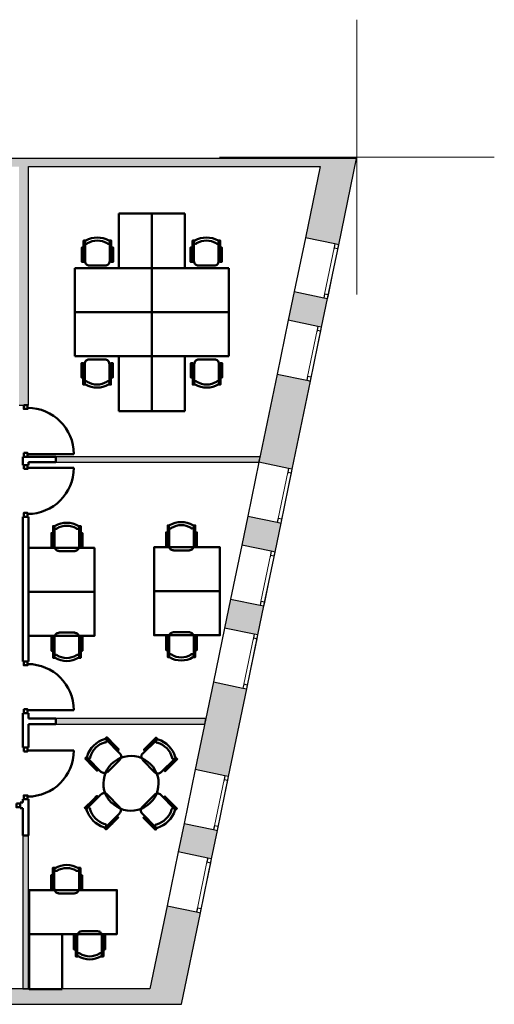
# Model space of a CAD drawing. Header units: metres. Extents: x -1 to 474, y -6 to 65.
# Tile 14 of 15: x 421 to 430, y 13 to 31. Entities that reach past the tile are written whole.
import ezdxf

# ---------------------------------------------------------------- set-up
doc = ezdxf.new("R2010")
doc.units = ezdxf.units.M
doc.linetypes.add('CONTINUA', pattern=[0])
doc.linetypes.add('PUNKT', pattern=[6.35, 0, -6.35])
for name, color, linetype, lineweight in [('3D P1 MURS EXISTENTS', 7, 'CONTINUA', 25), ('3D P1 MURS NOUS', 7, 'CONTINUA', 25), ('P1 ESCALES 2D', 7, 'CONTINUA', 25), ('P1 MOBLES', 7, 'CONTINUA', 25)]:
    doc.layers.add(name, color=color, linetype=linetype, lineweight=lineweight)

# ---------------------------------------------------------------- blocks, each defined once
blk = doc.blocks.new('OBJETO_COMPLEJO_3')
at = {"layer": 'P1 MOBLES', "color": 202, "linetype": 'CONTINUA', "lineweight": 50, "transparency": 33554687}
for p, q in [((421.974, 14.94), (421.974, 15.295)), ((422.427, 15.295), (422.427, 14.94)), ((421.949, 15.058), (421.974, 15.058)), ((422.453, 15.058), (422.427, 15.058)), ((422.347, 14.859), (422.055, 14.859)), ((422.474, 14.169), (422.762, 14.169)), ((422.393, 13.738), (422.393, 14.089)), ((422.842, 14.089), (422.842, 13.738)), ((422.368, 13.97), (422.393, 13.97)), ((422.872, 13.97), (422.842, 13.97))]:
    blk.add_line(p, q, dxfattribs=at)
for points in [[(421.949, 15.189), (421.919, 15.189), (421.919, 14.927), (421.949, 14.927), (421.949, 15.321), (421.991, 15.321)], [(421.992, 15.324), (421.988, 15.32), (421.984, 15.315), (421.981, 15.31), (421.979, 15.304), (421.978, 15.298), (421.979, 15.292), (421.981, 15.286), (421.984, 15.28), (421.988, 15.275), (421.992, 15.271), (421.998, 15.268), (422.004, 15.266), (422.01, 15.266), (422.016, 15.266), (422.022, 15.268), (422.027, 15.271)], [(422.382, 15.271), (422.388, 15.268), (422.394, 15.266), (422.4, 15.266), (422.406, 15.266), (422.412, 15.268), (422.417, 15.271), (422.422, 15.275), (422.426, 15.28), (422.429, 15.286), (422.431, 15.292), (422.431, 15.298), (422.431, 15.304), (422.429, 15.31), (422.426, 15.315), (422.422, 15.32), (422.417, 15.324)], [(422.453, 15.189), (422.482, 15.189), (422.482, 14.927), (422.453, 14.927), (422.453, 15.321), (422.414, 15.321)], [(421.978, 14.942), (421.98, 14.926), (421.985, 14.911), (421.992, 14.898), (422.001, 14.886), (422.013, 14.877), (422.026, 14.87), (422.041, 14.865), (422.057, 14.864)], [(422.349, 14.864), (422.365, 14.865), (422.379, 14.87), (422.393, 14.877), (422.404, 14.886), (422.414, 14.898), (422.421, 14.911), (422.426, 14.926), (422.427, 14.942)], [(422.477, 14.17), (422.461, 14.168), (422.447, 14.164), (422.433, 14.156), (422.422, 14.147), (422.412, 14.135), (422.405, 14.122), (422.4, 14.107), (422.399, 14.091)], [(422.843, 14.091), (422.842, 14.107), (422.837, 14.122), (422.83, 14.135), (422.82, 14.147), (422.809, 14.156), (422.795, 14.164), (422.781, 14.168), (422.765, 14.17)], [(422.368, 13.839), (422.334, 13.839), (422.334, 14.102), (422.368, 14.102), (422.368, 13.712), (422.406, 13.712)], [(422.872, 13.839), (422.901, 13.839), (422.901, 14.102), (422.872, 14.102), (422.872, 13.712), (422.829, 13.712)], [(422.443, 13.767), (422.438, 13.77), (422.432, 13.771), (422.426, 13.772), (422.42, 13.771), (422.414, 13.769), (422.409, 13.766), (422.404, 13.762), (422.4, 13.757), (422.397, 13.752), (422.395, 13.746), (422.395, 13.74), (422.395, 13.734), (422.397, 13.728), (422.4, 13.722), (422.404, 13.718), (422.409, 13.714)], [(422.833, 13.714), (422.838, 13.718), (422.842, 13.722), (422.845, 13.728), (422.847, 13.734), (422.847, 13.74), (422.847, 13.746), (422.845, 13.752), (422.842, 13.757), (422.838, 13.762), (422.833, 13.766), (422.828, 13.769), (422.822, 13.771), (422.816, 13.772), (422.81, 13.771), (422.804, 13.77), (422.799, 13.767)]]:
    blk.add_lwpolyline(points, dxfattribs=at)
for points in [[(421.517, 14.118), (423.117, 14.118), (423.117, 14.919), (421.517, 14.919), (421.517, 14.118)], [(422.118, 13.119), (421.517, 13.119), (421.517, 14.118), (422.118, 14.118), (422.118, 13.119)]]:
    blk.add_lwpolyline(points, close=True, dxfattribs=at)
for centre, radius, start, end in [((422.205, 14.959), 0.417, 59.5741, 120.4448), ((422.205, 14.98), 0.34, 58.2582, 121.7646), ((422.621, 14.074), 0.417, 239.5736, 300.4455), ((422.621, 14.053), 0.34, 238.2581, 301.7651)]:
    blk.add_arc(centre, radius, start, end, dxfattribs=at)
blk = doc.blocks.new('OBJETO_COMPLEJO_4')
at = {"layer": 'P1 MOBLES', "color": 202, "linetype": 'CONTINUA', "lineweight": 50, "transparency": 33554687}
for p, q in [((424.066, 21.175), (424.066, 21.526)), ((424.515, 21.526), (424.515, 21.175)), ((424.041, 21.294), (424.066, 21.294)), ((424.544, 21.294), (424.515, 21.294)), ((424.439, 21.095), (424.147, 21.095))]:
    blk.add_line(p, q, dxfattribs=at)
for points in [[(424.041, 21.425), (424.011, 21.425), (424.011, 21.162), (424.041, 21.162), (424.041, 21.552), (424.079, 21.552)], [(424.075, 21.556), (424.07, 21.552), (424.066, 21.547), (424.064, 21.542), (424.062, 21.536), (424.061, 21.53), (424.062, 21.524), (424.063, 21.518), (424.066, 21.512), (424.07, 21.508), (424.075, 21.504), (424.081, 21.501), (424.086, 21.499), (424.092, 21.498), (424.098, 21.499), (424.104, 21.5), (424.11, 21.503)], [(424.465, 21.503), (424.471, 21.5), (424.477, 21.499), (424.483, 21.498), (424.489, 21.499), (424.495, 21.501), (424.5, 21.504), (424.505, 21.508), (424.509, 21.512), (424.512, 21.518), (424.514, 21.524), (424.514, 21.53), (424.514, 21.536), (424.512, 21.542), (424.509, 21.547), (424.505, 21.552), (424.5, 21.556)], [(424.544, 21.425), (424.574, 21.425), (424.574, 21.162), (424.544, 21.162), (424.544, 21.552), (424.502, 21.552)], [(424.065, 21.179), (424.067, 21.163), (424.072, 21.148), (424.079, 21.135), (424.088, 21.123), (424.1, 21.114), (424.113, 21.106), (424.128, 21.102), (424.144, 21.1)], [(424.436, 21.1), (424.452, 21.102), (424.466, 21.106), (424.48, 21.114), (424.491, 21.123), (424.501, 21.135), (424.508, 21.148), (424.513, 21.163), (424.514, 21.179)]]:
    blk.add_lwpolyline(points, dxfattribs=at)
blk.add_lwpolyline([(424.993, 20.354), (423.792, 20.354), (423.792, 21.154), (424.993, 21.154), (424.993, 20.354)], close=True, dxfattribs=at)
for centre, radius, start, end in [((424.288, 21.196), 0.417, 59.5738, 120.4458), ((424.288, 21.217), 0.34, 58.2581, 121.7649)]:
    blk.add_arc(centre, radius, start, end, dxfattribs=at)
blk = doc.blocks.new('OBJETO_COMPLEJO_5')
at = {"layer": 'P1 MOBLES', "color": 202, "linetype": 'CONTINUA', "lineweight": 50, "transparency": 33554687}
for p, q in [((424.066, 19.533), (424.066, 19.181)), ((424.439, 19.613), (424.147, 19.613)), ((424.515, 19.181), (424.515, 19.533)), ((424.041, 19.414), (424.066, 19.414)), ((424.544, 19.414), (424.515, 19.414))]:
    blk.add_line(p, q, dxfattribs=at)
blk.add_lwpolyline([(424.993, 20.354), (423.792, 20.354), (423.792, 19.554), (424.993, 19.554), (424.993, 20.354)], close=True, dxfattribs=at)
for points in [[(424.041, 19.283), (424.011, 19.283), (424.011, 19.545), (424.041, 19.545), (424.041, 19.156), (424.079, 19.156)], [(424.065, 19.529), (424.067, 19.545), (424.072, 19.56), (424.079, 19.573), (424.088, 19.585), (424.1, 19.594), (424.113, 19.601), (424.128, 19.606), (424.144, 19.608)], [(424.436, 19.608), (424.452, 19.606), (424.466, 19.601), (424.48, 19.594), (424.491, 19.585), (424.501, 19.573), (424.508, 19.56), (424.513, 19.545), (424.514, 19.529)], [(424.544, 19.283), (424.574, 19.283), (424.574, 19.545), (424.544, 19.545), (424.544, 19.156), (424.502, 19.156)], [(424.075, 19.152), (424.07, 19.156), (424.066, 19.16), (424.064, 19.166), (424.062, 19.172), (424.061, 19.178), (424.062, 19.184), (424.063, 19.19), (424.066, 19.195), (424.07, 19.2), (424.075, 19.204), (424.081, 19.207), (424.086, 19.209), (424.092, 19.21), (424.098, 19.209), (424.104, 19.208), (424.11, 19.205)], [(424.465, 19.205), (424.471, 19.208), (424.477, 19.209), (424.483, 19.21), (424.489, 19.209), (424.495, 19.207), (424.5, 19.204), (424.505, 19.2), (424.509, 19.195), (424.512, 19.19), (424.514, 19.184), (424.514, 19.178), (424.514, 19.172), (424.512, 19.166), (424.509, 19.16), (424.505, 19.156), (424.5, 19.152)]]:
    blk.add_lwpolyline(points, dxfattribs=at)
for centre, radius, start, end in [((424.288, 19.491), 0.34, 238.2351, 301.7419), ((424.288, 19.512), 0.417, 239.5542, 300.4262)]:
    blk.add_arc(centre, radius, start, end, dxfattribs=at)
blk = doc.blocks.new('OBJETO_COMPLEJO_6')
at = {"layer": 'P1 MOBLES', "color": 202, "linetype": 'CONTINUA', "lineweight": 50, "transparency": 33554687}
for p, q in [((421.981, 21.164), (421.981, 21.515)), ((422.43, 21.515), (422.43, 21.164)), ((421.956, 21.283), (421.981, 21.283)), ((422.459, 21.283), (422.43, 21.283)), ((422.354, 21.084), (422.062, 21.084))]:
    blk.add_line(p, q, dxfattribs=at)
for points in [[(421.956, 21.414), (421.926, 21.414), (421.926, 21.151), (421.956, 21.151), (421.956, 21.541), (421.994, 21.541)], [(421.99, 21.545), (421.985, 21.541), (421.981, 21.536), (421.979, 21.531), (421.977, 21.525), (421.976, 21.519), (421.977, 21.513), (421.978, 21.507), (421.981, 21.501), (421.985, 21.496), (421.99, 21.493), (421.996, 21.49), (422.001, 21.488), (422.007, 21.487), (422.013, 21.488), (422.019, 21.489), (422.025, 21.492)], [(422.38, 21.492), (422.386, 21.489), (422.392, 21.488), (422.398, 21.487), (422.404, 21.488), (422.41, 21.49), (422.415, 21.493), (422.42, 21.496), (422.424, 21.501), (422.427, 21.507), (422.429, 21.513), (422.429, 21.519), (422.429, 21.525), (422.427, 21.531), (422.424, 21.536), (422.42, 21.541), (422.415, 21.545)], [(422.459, 21.414), (422.489, 21.414), (422.489, 21.151), (422.459, 21.151), (422.459, 21.541), (422.417, 21.541)], [(421.98, 21.167), (421.982, 21.152), (421.987, 21.137), (421.994, 21.124), (422.003, 21.112), (422.015, 21.103), (422.028, 21.095), (422.043, 21.091), (422.059, 21.089)], [(422.351, 21.089), (422.367, 21.091), (422.381, 21.095), (422.395, 21.103), (422.406, 21.112), (422.416, 21.124), (422.423, 21.137), (422.428, 21.152), (422.429, 21.167)]]:
    blk.add_lwpolyline(points, dxfattribs=at)
blk.add_lwpolyline([(422.708, 20.343), (421.507, 20.343), (421.507, 21.143), (422.708, 21.143), (422.708, 20.343)], close=True, dxfattribs=at)
for centre, radius, start, end in [((422.203, 21.185), 0.417, 59.5738, 120.4458), ((422.203, 21.206), 0.34, 58.2581, 121.7649)]:
    blk.add_arc(centre, radius, start, end, dxfattribs=at)
blk = doc.blocks.new('OBJETO_COMPLEJO_7')
at = {"layer": 'P1 MOBLES', "color": 202, "linetype": 'CONTINUA', "lineweight": 50, "transparency": 33554687}
for p, q in [((422.354, 19.602), (422.062, 19.602)), ((421.956, 19.403), (421.981, 19.403)), ((421.981, 19.522), (421.981, 19.17)), ((422.43, 19.17), (422.43, 19.522)), ((422.459, 19.403), (422.43, 19.403))]:
    blk.add_line(p, q, dxfattribs=at)
blk.add_lwpolyline([(422.708, 20.343), (421.507, 20.343), (421.507, 19.543), (422.708, 19.543), (422.708, 20.343)], close=True, dxfattribs=at)
for points in [[(421.956, 19.272), (421.926, 19.272), (421.926, 19.534), (421.956, 19.534), (421.956, 19.145), (421.994, 19.145)], [(421.98, 19.518), (421.982, 19.534), (421.987, 19.549), (421.994, 19.562), (422.003, 19.574), (422.015, 19.583), (422.028, 19.59), (422.043, 19.595), (422.059, 19.596)], [(422.351, 19.596), (422.367, 19.595), (422.381, 19.59), (422.395, 19.583), (422.406, 19.574), (422.416, 19.562), (422.423, 19.549), (422.428, 19.534), (422.429, 19.518)], [(422.459, 19.272), (422.489, 19.272), (422.489, 19.534), (422.459, 19.534), (422.459, 19.145), (422.417, 19.145)], [(421.99, 19.14), (421.985, 19.145), (421.981, 19.149), (421.979, 19.155), (421.977, 19.161), (421.976, 19.167), (421.977, 19.173), (421.978, 19.179), (421.981, 19.184), (421.985, 19.189), (421.99, 19.193), (421.996, 19.196), (422.001, 19.198), (422.007, 19.199), (422.013, 19.198), (422.019, 19.196), (422.025, 19.194)], [(422.38, 19.194), (422.386, 19.196), (422.392, 19.198), (422.398, 19.199), (422.404, 19.198), (422.41, 19.196), (422.415, 19.193), (422.42, 19.189), (422.424, 19.184), (422.427, 19.179), (422.429, 19.173), (422.429, 19.167), (422.429, 19.161), (422.427, 19.155), (422.424, 19.149), (422.42, 19.145), (422.415, 19.14)]]:
    blk.add_lwpolyline(points, dxfattribs=at)
for centre, radius, start, end in [((422.203, 19.48), 0.34, 238.2351, 301.7419), ((422.203, 19.501), 0.417, 239.5542, 300.4262)]:
    blk.add_arc(centre, radius, start, end, dxfattribs=at)

msp = doc.modelspace()

# ---------------------------------------------------------------- hatches: boundary and pattern name
at = {"layer": '3D P1 MURS EXISTENTS', "linetype": 'CONTINUA', "lineweight": 18, "true_color": 0xa0a0a0, "transparency": 33554687}
for points in [[(426.8464, 28.2282), (401.2904, 28.2282), (401.2607, 28.0782), (426.8153, 28.0782)], [(426.8464, 28.2282), (426.8464, 28.2282), (426.8153, 28.0782), (426.8153, 28.0782), (426.5471, 26.7841), (427.1542, 26.6583), (427.4796, 28.2282), (426.8464, 28.2283)], [(421.507, 23.7407), (421.507, 28.0782), (421.337, 28.0782), (421.337, 23.7407)], [(426.9513, 25.6791), (426.3442, 25.8049), (426.2362, 25.284), (426.8433, 25.1582)], [(425.7009, 22.7009), (426.308, 22.5751), (426.6404, 24.179), (426.0333, 24.3048)], [(426.1051, 21.5959), (425.498, 21.7217), (425.3883, 21.1925), (425.9954, 21.0667)], [(425.0759, 19.685), (425.683, 19.5591), (425.7925, 20.0875), (425.1854, 20.2133)], [(425.4801, 18.5799), (424.873, 18.7058), (424.5422, 17.1097), (425.1493, 16.9839)], [(424.2317, 15.6115), (424.8388, 15.4857), (424.9464, 16.0047), (424.3393, 16.1305)], [(424.2907, 12.8406), (424.6359, 14.5065), (424.0288, 14.6323), (423.6575, 12.8406)], [(398.2417, 12.8406), (423.6575, 12.8406), (423.7155, 13.1206), (398.2972, 13.1206)]]:
    msp.add_hatch(color=253, dxfattribs=at).paths.add_polyline_path(points)
at = {"layer": '3D P1 MURS NOUS', "linetype": 'CONTINUA', "lineweight": 18, "true_color": 0x006e00, "transparency": 33554687}
for points in [[(422.007, 22.7007), (425.7009, 22.7007), (425.7216, 22.8007), (422.007, 22.8007)], [(422.007, 17.9395), (424.7142, 17.9395), (424.7349, 18.0395), (422.007, 18.0395)], [(421.407, 15.9116), (421.407, 13.1206), (421.507, 13.1206), (421.507, 15.9116)]]:
    msp.add_hatch(color=96, dxfattribs=at).paths.add_polyline_path(points)

# ---------------------------------------------------------------- linework, layer by layer
at = {"layer": '3D P1 MURS EXISTENTS', "color": 7, "linetype": 'CONTINUA', "lineweight": 25, "transparency": 33554687}
for p, q in [((426.8464, 28.2282), (401.2904, 28.2282)), ((427.4796, 28.2282), (426.8464, 28.2283)), ((426.8464, 28.2283), (426.8464, 28.2282)), ((427.1542, 26.6583), (427.4796, 28.2282)), ((421.507, 23.7407), (421.507, 28.0782)), ((421.507, 28.0782), (426.8153, 28.0782)), ((426.8153, 28.0782), (426.5471, 26.7841)), ((426.5471, 26.7841), (426.3442, 25.8049)), ((427.0857, 26.6725), (426.5471, 26.7841)), ((426.9513, 25.6791), (427.1542, 26.6583)), ((427.1542, 26.6583), (427.0857, 26.6725)), ((426.3442, 25.8049), (426.2362, 25.284)), ((426.3442, 25.8049), (426.8828, 25.6933)), ((426.8433, 25.1582), (426.9513, 25.6791)), ((426.8828, 25.6933), (426.9513, 25.6791)), ((426.2362, 25.284), (426.0333, 24.3048)), ((426.7748, 25.1724), (426.2362, 25.284)), ((426.6404, 24.179), (426.8433, 25.1582)), ((426.8433, 25.1582), (426.7748, 25.1724)), ((426.0333, 24.3048), (425.7009, 22.7009)), ((426.0333, 24.3048), (426.5719, 24.1932)), ((426.5719, 24.1932), (426.6404, 24.179)), ((426.308, 22.5751), (426.6404, 24.179)), ((421.337, 23.7407), (421.507, 23.7407)), ((425.7009, 22.7009), (425.498, 21.7217)), ((426.2395, 22.5893), (425.7009, 22.7009)), ((426.1051, 21.5959), (426.308, 22.5751)), ((426.308, 22.5751), (426.2395, 22.5893)), ((425.498, 21.7217), (425.3883, 21.1925)), ((425.498, 21.7217), (426.0365, 21.6101)), ((425.9954, 21.0667), (426.1051, 21.5959)), ((426.0365, 21.6101), (426.1051, 21.5959)), ((425.3883, 21.1925), (425.1854, 20.2133)), ((425.9269, 21.0809), (425.3883, 21.1925)), ((425.7925, 20.0875), (425.9954, 21.0667)), ((425.9954, 21.0667), (425.9269, 21.0809)), ((425.1854, 20.2133), (425.0759, 19.685)), ((425.1854, 20.2133), (425.724, 20.1017)), ((425.683, 19.5591), (425.7925, 20.0875)), ((425.724, 20.1017), (425.7925, 20.0875)), ((425.0759, 19.685), (424.873, 18.7058)), ((425.6145, 19.5733), (425.0759, 19.685)), ((425.4801, 18.5799), (425.683, 19.5591)), ((425.683, 19.5591), (425.6145, 19.5733)), ((424.873, 18.7058), (424.5422, 17.1097)), ((424.873, 18.7058), (425.4115, 18.5941)), ((425.1493, 16.9839), (425.4801, 18.5799)), ((425.4115, 18.5941), (425.4801, 18.5799)), ((424.5422, 17.1097), (424.3393, 16.1305)), ((425.0808, 16.9981), (424.5422, 17.1097)), ((424.9464, 16.0047), (425.1493, 16.9839)), ((425.1493, 16.9839), (425.0808, 16.9981)), ((424.3393, 16.1305), (424.2317, 15.6115)), ((424.3393, 16.1305), (424.8778, 16.0189)), ((424.8388, 15.4857), (424.9464, 16.0047)), ((424.8778, 16.0189), (424.9464, 16.0047)), ((424.2317, 15.6115), (424.0288, 14.6323)), ((424.7703, 15.4999), (424.2317, 15.6115)), ((424.6359, 14.5065), (424.8388, 15.4857)), ((424.8388, 15.4857), (424.7703, 15.4999)), ((424.0288, 14.6323), (423.7155, 13.1206)), ((424.0288, 14.6323), (424.5674, 14.5207)), ((424.5674, 14.5207), (424.6359, 14.5065)), ((424.2907, 12.8406), (424.6359, 14.5065)), ((423.7155, 13.1206), (398.2972, 13.1206)), ((398.2417, 12.8406), (423.6575, 12.8406)), ((423.6575, 12.8406), (424.2907, 12.8406))]:
    msp.add_line(p, q, dxfattribs=at)
at = {"layer": '3D P1 MURS EXISTENTS', "color": 7, "linetype": 'PUNKT', "lineweight": 25, "transparency": 33554687}
for p, q in [((427.0857, 26.6725), (426.8828, 25.6933)), ((426.9513, 25.6791), (427.1542, 26.6583)), ((427.1542, 26.6583), (427.0857, 26.6725)), ((426.8828, 25.6933), (426.9513, 25.6791)), ((426.7748, 25.1724), (426.5719, 24.1932)), ((426.6404, 24.179), (426.8433, 25.1582)), ((426.8433, 25.1582), (426.7748, 25.1724)), ((426.5719, 24.1932), (426.6404, 24.179)), ((426.2395, 22.5893), (426.0365, 21.6101)), ((426.1051, 21.5959), (426.308, 22.5751)), ((426.308, 22.5751), (426.2395, 22.5893)), ((426.0365, 21.6101), (426.1051, 21.5959)), ((425.9269, 21.0809), (425.724, 20.1017)), ((425.7925, 20.0875), (425.9954, 21.0667)), ((425.9954, 21.0667), (425.9269, 21.0809)), ((425.724, 20.1017), (425.7925, 20.0875)), ((425.6145, 19.5733), (425.4115, 18.5941)), ((425.4801, 18.5799), (425.683, 19.5591)), ((425.683, 19.5591), (425.6145, 19.5733)), ((425.4115, 18.5941), (425.4801, 18.5799)), ((425.0808, 16.9981), (424.8778, 16.0189)), ((424.9464, 16.0047), (425.1493, 16.9839)), ((425.1493, 16.9839), (425.0808, 16.9981)), ((424.8778, 16.0189), (424.9464, 16.0047)), ((424.7703, 15.4999), (424.5674, 14.5207)), ((424.6359, 14.5065), (424.8388, 15.4857)), ((424.8388, 15.4857), (424.7703, 15.4999)), ((424.5674, 14.5207), (424.6359, 14.5065))]:
    msp.add_line(p, q, dxfattribs=at)
at = {"layer": '3D P1 MURS EXISTENTS', "color": 40, "linetype": 'CONTINUA', "lineweight": 18, "transparency": 33554687}
for points in [[(426.9655, 25.7476), (427.14, 26.5897), (427.0715, 26.604), (426.897, 25.7618), (426.9655, 25.7476)], [(426.6546, 24.2475), (426.8291, 25.0896), (426.7606, 25.1038), (426.5861, 24.2617), (426.6546, 24.2475)], [(426.1193, 21.6644), (426.2938, 22.5065), (426.2253, 22.5207), (426.0507, 21.6786), (426.1193, 21.6644)], [(425.8067, 20.156), (425.9812, 20.9981), (425.9127, 21.0123), (425.7382, 20.1702), (425.8067, 20.156)], [(425.4943, 18.6485), (425.6688, 19.4906), (425.6003, 19.5048), (425.4257, 18.6627), (425.4943, 18.6485)], [(424.9606, 16.0732), (425.1351, 16.9153), (425.0666, 16.9295), (424.892, 16.0874), (424.9606, 16.0732)], [(424.6501, 14.575), (424.8246, 15.4172), (424.7561, 15.4314), (424.5816, 14.5893), (424.6501, 14.575)]]:
    msp.add_lwpolyline(points, close=True, dxfattribs=at)
at = {"layer": '3D P1 MURS EXISTENTS', "color": 7, "linetype": 'CONTINUA', "lineweight": 25, "transparency": 33554687}
for points in [[(427.14, 26.5897), (427.1542, 26.6583), (427.0857, 26.6725), (427.0715, 26.604), (427.14, 26.5897)], [(426.9513, 25.6791), (426.9655, 25.7476), (426.897, 25.7618), (426.8828, 25.6933), (426.9513, 25.6791)], [(426.8291, 25.0896), (426.8433, 25.1582), (426.7748, 25.1724), (426.7606, 25.1038), (426.8291, 25.0896)], [(426.6404, 24.179), (426.6546, 24.2475), (426.5861, 24.2617), (426.5719, 24.1932), (426.6404, 24.179)], [(426.2938, 22.5065), (426.308, 22.5751), (426.2395, 22.5893), (426.2253, 22.5207), (426.2938, 22.5065)], [(426.1051, 21.5959), (426.1193, 21.6644), (426.0507, 21.6786), (426.0365, 21.6101), (426.1051, 21.5959)], [(425.9812, 20.9981), (425.9954, 21.0667), (425.9269, 21.0809), (425.9127, 21.0123), (425.9812, 20.9981)], [(425.7925, 20.0875), (425.8067, 20.156), (425.7382, 20.1702), (425.724, 20.1017), (425.7925, 20.0875)], [(425.6688, 19.4906), (425.683, 19.5591), (425.6145, 19.5733), (425.6003, 19.5048), (425.6688, 19.4906)], [(425.4801, 18.5799), (425.4943, 18.6485), (425.4257, 18.6627), (425.4115, 18.5941), (425.4801, 18.5799)], [(425.1351, 16.9153), (425.1493, 16.9839), (425.0808, 16.9981), (425.0666, 16.9295), (425.1351, 16.9153)], [(424.9464, 16.0047), (424.9606, 16.0732), (424.892, 16.0874), (424.8778, 16.0189), (424.9464, 16.0047)], [(424.8246, 15.4172), (424.8388, 15.4857), (424.7703, 15.4999), (424.7561, 15.4314), (424.8246, 15.4172)], [(424.6359, 14.5065), (424.6501, 14.575), (424.5816, 14.5893), (424.5674, 14.5207), (424.6359, 14.5065)]]:
    msp.add_lwpolyline(points, close=True, dxfattribs=at)
at = {"layer": '3D P1 MURS NOUS', "color": 4, "linetype": 'CONTINUA', "lineweight": 50, "transparency": 33554687}
for p, q in [((421.407, 22.8007), (421.507, 22.8007)), ((421.407, 22.8007), (421.407, 22.6507)), ((421.492, 22.8507), (422.332, 22.8507)), ((422.007, 22.8007), (421.507, 22.8007)), ((422.007, 22.7007), (422.007, 22.8007)), ((421.507, 22.6507), (421.407, 22.6507)), ((421.492, 22.6007), (422.332, 22.6007)), ((421.507, 22.7007), (422.007, 22.7007)), ((421.507, 22.6507), (421.507, 22.7007)), ((421.407, 21.7107), (421.507, 21.7107)), ((421.407, 21.7107), (421.407, 19.0795)), ((421.507, 19.0795), (421.507, 21.7107)), ((421.507, 19.0795), (421.407, 19.0795)), ((421.407, 18.1395), (421.507, 18.1395)), ((421.407, 18.1395), (421.407, 17.5095)), ((421.492, 18.1895), (422.332, 18.1895)), ((421.507, 18.0395), (421.507, 18.1395)), ((422.007, 18.0395), (421.507, 18.0395)), ((421.507, 17.9395), (422.007, 17.9395)), ((421.507, 17.5095), (421.507, 17.9395)), ((422.007, 17.9395), (422.007, 18.0395)), ((421.507, 17.5095), (421.407, 17.5095)), ((421.492, 17.4595), (422.332, 17.4595)), ((421.357, 16.4095), (421.357, 16.5095)), ((421.407, 16.5095), (421.357, 16.5095)), ((421.407, 16.5695), (421.507, 16.5695)), ((421.407, 16.5695), (421.407, 16.5095)), ((421.507, 15.9116), (421.507, 16.5695)), ((421.357, 16.4095), (421.407, 16.4095)), ((421.407, 16.4095), (421.407, 15.9116)), ((421.407, 15.9116), (421.507, 15.9116))]:
    msp.add_line(p, q, dxfattribs=at)
at = {"layer": '3D P1 MURS NOUS', "color": 7, "linetype": 'CONTINUA', "lineweight": 25, "transparency": 33554687}
for p, q in [((425.7216, 22.8007), (422.007, 22.8007)), ((422.007, 22.8007), (422.007, 22.7007)), ((425.7009, 22.7007), (425.7216, 22.8007)), ((422.007, 22.7007), (425.7009, 22.7007)), ((424.7349, 18.0395), (422.007, 18.0395)), ((422.007, 18.0395), (422.007, 17.9395)), ((422.007, 17.9395), (424.7142, 17.9395)), ((424.7142, 17.9395), (424.7349, 18.0395)), ((421.407, 15.9116), (421.407, 13.1206)), ((421.507, 15.9116), (421.407, 15.9116)), ((421.507, 13.1206), (421.507, 15.9116)), ((421.407, 13.1206), (421.507, 13.1206))]:
    msp.add_line(p, q, dxfattribs=at)
at = {"layer": '3D P1 MURS NOUS', "color": 4, "linetype": 'CONTINUA', "lineweight": 50, "transparency": 33554687}
for points in [[(421.422, 23.7407), (421.422, 23.6707), (421.492, 23.6707), (421.492, 23.7407), (421.422, 23.7407)], [(421.422, 22.8707), (421.422, 22.8007), (421.492, 22.8007), (421.492, 22.8707), (421.422, 22.8707)], [(421.422, 22.5807), (421.422, 22.6507), (421.492, 22.6507), (421.492, 22.5807), (421.422, 22.5807)], [(421.422, 21.7107), (421.422, 21.7807), (421.492, 21.7807), (421.492, 21.7107), (421.422, 21.7107)], [(421.422, 19.0795), (421.422, 19.0095), (421.492, 19.0095), (421.492, 19.0795), (421.422, 19.0795)], [(421.422, 18.2095), (421.422, 18.1395), (421.492, 18.1395), (421.492, 18.2095), (421.422, 18.2095)], [(421.422, 17.4395), (421.422, 17.5095), (421.492, 17.5095), (421.492, 17.4395), (421.422, 17.4395)], [(421.287, 16.4945), (421.357, 16.4945), (421.357, 16.4245), (421.287, 16.4245), (421.287, 16.4945)], [(421.422, 16.5695), (421.422, 16.6395), (421.492, 16.6395), (421.492, 16.5695), (421.422, 16.5695)]]:
    msp.add_lwpolyline(points, close=True, dxfattribs=at)
for centre, start, end in [((421.492, 22.8507), 0, 90), ((421.492, 22.6007), 270, 0), ((421.492, 18.1895), 0, 90), ((421.492, 17.4595), 270, 0)]:
    msp.add_arc(centre, 0.84, start, end, dxfattribs=at)
at = {"layer": 'P1 ESCALES 2D', "color": 52, "linetype": 'CONTINUA', "lineweight": 13, "transparency": 33554687}
for p, q in [((427.4864, 30.7517), (427.4864, 25.7517)), ((424.9864, 28.2517), (429.9864, 28.2517))]:
    msp.add_line(p, q, dxfattribs=at)
at = {"layer": 'P1 MOBLES', "color": 202, "linetype": 'CONTINUA', "lineweight": 50, "transparency": 33554687}
for p, q in [((422.5392, 26.3582), (422.5392, 26.7096)), ((422.9879, 26.7096), (422.9879, 26.3582)), ((424.5185, 26.7096), (424.5185, 26.3582)), ((424.9672, 26.3582), (424.9672, 26.7096)), ((422.5096, 26.4767), (422.5392, 26.4767)), ((423.0133, 26.4767), (422.9879, 26.4767)), ((424.4931, 26.4767), (424.5185, 26.4767)), ((424.9968, 26.4767), (424.9672, 26.4767)), ((423.7532, 26.2292), (422.3531, 26.2292)), ((422.3531, 26.2292), (422.3531, 25.4292)), ((422.9075, 26.2778), (422.6197, 26.2778)), ((423.7532, 25.4292), (423.7532, 26.2292)), ((423.7532, 25.4292), (423.7532, 26.2292)), ((423.7532, 26.2292), (425.1534, 26.2292)), ((424.5989, 26.2778), (424.8868, 26.2778)), ((425.1534, 26.2292), (425.1534, 25.4292)), ((422.3531, 25.4292), (423.7532, 25.4292)), ((422.3531, 24.6291), (422.3531, 25.4292)), ((422.3531, 25.4292), (423.7532, 25.4292)), ((423.7532, 25.4292), (423.7532, 24.6291)), ((423.7532, 25.4292), (423.7532, 24.6291)), ((425.1534, 25.4292), (423.7532, 25.4292)), ((425.1534, 25.4292), (423.7532, 25.4292)), ((425.1534, 24.6291), (425.1534, 25.4292)), ((423.7532, 24.6291), (422.3531, 24.6291)), ((422.9023, 24.5718), (422.6145, 24.5718)), ((423.7532, 24.6291), (425.1534, 24.6291)), ((424.6041, 24.5718), (424.8919, 24.5718)), ((422.5044, 24.3729), (422.534, 24.3729)), ((422.534, 24.4914), (422.534, 24.14)), ((422.9828, 24.14), (422.9828, 24.4914)), ((423.0082, 24.3729), (422.9828, 24.3729)), ((424.4983, 24.3729), (424.5237, 24.3729)), ((424.5237, 24.14), (424.5237, 24.4914)), ((424.9724, 24.4914), (424.9724, 24.14)), ((425.002, 24.3729), (424.9724, 24.3729)), ((422.9245, 17.6512), (423.1729, 17.4028)), ((423.583, 17.3998), (423.8345, 17.6452)), ((423.0771, 17.5464), (423.0532, 17.5225)), ((423.61, 17.4686), (423.6279, 17.4507)), ((423.6788, 17.5435), (423.7027, 17.5195)), ((422.8287, 17.0645), (422.5833, 17.316)), ((423.1729, 17.289), (422.9425, 17.0645)), ((423.8045, 17.0585), (423.583, 17.286)), ((424.1697, 17.304), (423.9183, 17.0585)), ((422.685, 17.1603), (422.712, 17.1873)), ((422.7599, 17.0915), (422.7778, 17.1094)), ((424.0649, 17.1513), (424.041, 17.1753)), ((422.5773, 16.406), (422.8257, 16.6544)), ((422.682, 16.5587), (422.706, 16.5347)), ((422.9395, 16.6544), (423.1669, 16.427)), ((423.577, 16.424), (423.8015, 16.6485)), ((423.9153, 16.6485), (424.1637, 16.394)), ((423.9871, 16.6185), (423.9692, 16.6006)), ((424.0619, 16.5497), (424.038, 16.5257)), ((423.1669, 16.3132), (422.9125, 16.0648)), ((423.8225, 16.0588), (423.577, 16.3102)), ((423.0432, 16.1207), (423.0312, 16.1327)), ((423.0682, 16.1665), (423.0412, 16.1935)), ((423.137, 16.2414), (423.1191, 16.2593)), ((423.6698, 16.1635), (423.6938, 16.1875)), ((423.0492, 16.1147), (423.0492, 16.1147))]:
    msp.add_line(p, q, dxfattribs=at)
for points in [[(423.1521, 27.2282), (423.7532, 27.2282), (423.7532, 26.2292), (423.1521, 26.2292), (423.1521, 27.2282)], [(424.3543, 27.2282), (423.7532, 27.2282), (423.7532, 26.2292), (424.3543, 26.2292), (424.3543, 27.2282)], [(423.1521, 23.6301), (423.7532, 23.6301), (423.7532, 24.6291), (423.1521, 24.6291), (423.1521, 23.6301)], [(424.3543, 23.6301), (423.7532, 23.6301), (423.7532, 24.6291), (424.3543, 24.6291), (424.3543, 23.6301)]]:
    msp.add_lwpolyline(points, close=True, dxfattribs=at)
for points in [[(422.5096, 26.608), (422.48, 26.608), (422.48, 26.3455), (422.5096, 26.3455), (422.5096, 26.735), (422.5519, 26.735)], [(422.5478, 26.7335), (422.5429, 26.7294), (422.539, 26.7246), (422.5361, 26.7192), (422.5344, 26.7134), (422.5337, 26.7074), (422.5342, 26.7013), (422.536, 26.6954), (422.5389, 26.6897), (422.5429, 26.6847), (422.5477, 26.6808), (422.5531, 26.6779), (422.5588, 26.676), (422.5649, 26.6754), (422.5709, 26.6758), (422.5769, 26.6775), (422.5826, 26.6804)], [(422.9378, 26.6804), (422.9435, 26.6775), (422.9495, 26.6758), (422.9555, 26.6754), (422.9616, 26.676), (422.9673, 26.6779), (422.9727, 26.6808), (422.9775, 26.6847), (422.9815, 26.6897), (422.9844, 26.6954), (422.9862, 26.7013), (422.9867, 26.7074), (422.9861, 26.7134), (422.9843, 26.7192), (422.9814, 26.7246), (422.9775, 26.7294), (422.9726, 26.7335)], [(423.0133, 26.608), (423.0472, 26.608), (423.0472, 26.3455), (423.0133, 26.3455), (423.0133, 26.735), (422.9752, 26.735)], [(424.4931, 26.608), (424.4592, 26.608), (424.4592, 26.3455), (424.4931, 26.3455), (424.4931, 26.735), (424.5312, 26.735)], [(424.5686, 26.6804), (424.5629, 26.6775), (424.557, 26.6758), (424.5509, 26.6754), (424.5449, 26.676), (424.5391, 26.6779), (424.5337, 26.6808), (424.529, 26.6847), (424.5249, 26.6897), (424.522, 26.6954), (424.5203, 26.7013), (424.5197, 26.7074), (424.5204, 26.7134), (424.5221, 26.7192), (424.525, 26.7246), (424.5289, 26.7294), (424.5338, 26.7335)], [(424.9586, 26.7335), (424.9636, 26.7294), (424.9675, 26.7246), (424.9703, 26.7192), (424.9721, 26.7134), (424.9727, 26.7074), (424.9722, 26.7013), (424.9705, 26.6954), (424.9675, 26.6897), (424.9635, 26.6847), (424.9587, 26.6808), (424.9534, 26.6779), (424.9476, 26.676), (424.9416, 26.6754), (424.9355, 26.6758), (424.9295, 26.6775), (424.9238, 26.6804)], [(424.9968, 26.608), (425.0265, 26.608), (425.0265, 26.3455), (424.9968, 26.3455), (424.9968, 26.735), (424.9545, 26.735)], [(422.538, 26.3557), (422.5395, 26.3399), (422.5441, 26.3252), (422.5513, 26.3119), (422.5609, 26.3004), (422.5725, 26.2908), (422.5858, 26.2836), (422.6005, 26.279), (422.6163, 26.2774)], [(422.9041, 26.2774), (422.9199, 26.279), (422.9346, 26.2836), (422.9479, 26.2908), (422.9595, 26.3004), (422.9691, 26.3119), (422.9763, 26.3252), (422.9809, 26.3399), (422.9825, 26.3557)], [(424.6023, 26.2774), (424.5865, 26.279), (424.5718, 26.2836), (424.5585, 26.2908), (424.5469, 26.3004), (424.5374, 26.3119), (424.5301, 26.3252), (424.5256, 26.3399), (424.524, 26.3557)], [(424.9685, 26.3557), (424.9669, 26.3399), (424.9623, 26.3252), (424.9551, 26.3119), (424.9455, 26.3004), (424.9339, 26.2908), (424.9206, 26.2836), (424.9059, 26.279), (424.8902, 26.2774)], [(422.5328, 24.4939), (422.5344, 24.5097), (422.5389, 24.5244), (422.5461, 24.5377), (422.5557, 24.5493), (422.5673, 24.5588), (422.5806, 24.566), (422.5953, 24.5706), (422.6111, 24.5722)], [(422.899, 24.5722), (422.9147, 24.5706), (422.9294, 24.566), (422.9427, 24.5588), (422.9543, 24.5493), (422.9639, 24.5377), (422.9711, 24.5244), (422.9757, 24.5097), (422.9773, 24.4939)], [(424.6075, 24.5722), (424.5917, 24.5706), (424.577, 24.566), (424.5637, 24.5588), (424.5521, 24.5493), (424.5425, 24.5377), (424.5353, 24.5244), (424.5307, 24.5097), (424.5292, 24.4939)], [(424.9737, 24.4939), (424.9721, 24.5097), (424.9675, 24.5244), (424.9603, 24.5377), (424.9507, 24.5493), (424.9391, 24.5588), (424.9258, 24.566), (424.9111, 24.5706), (424.8953, 24.5722)], [(422.5044, 24.2416), (422.4748, 24.2416), (422.4748, 24.5041), (422.5044, 24.5041), (422.5044, 24.1146), (422.5467, 24.1146)], [(423.0082, 24.2416), (423.042, 24.2416), (423.042, 24.5041), (423.0082, 24.5041), (423.0082, 24.1146), (422.9701, 24.1146)], [(424.4983, 24.2416), (424.4644, 24.2416), (424.4644, 24.5041), (424.4983, 24.5041), (424.4983, 24.1146), (424.5364, 24.1146)], [(425.002, 24.2416), (425.0316, 24.2416), (425.0316, 24.5041), (425.002, 24.5041), (425.002, 24.1146), (424.9597, 24.1146)], [(422.5426, 24.1161), (422.5377, 24.1202), (422.5338, 24.125), (422.5309, 24.1304), (422.5292, 24.1362), (422.5285, 24.1422), (422.5291, 24.1483), (422.5308, 24.1543), (422.5337, 24.1599), (422.5378, 24.1649), (422.5425, 24.1688), (422.5479, 24.1717), (422.5537, 24.1736), (422.5597, 24.1743), (422.5658, 24.1738), (422.5717, 24.1721), (422.5774, 24.1692)], [(422.9326, 24.1692), (422.9383, 24.1721), (422.9443, 24.1738), (422.9504, 24.1743), (422.9564, 24.1736), (422.9622, 24.1717), (422.9675, 24.1688), (422.9723, 24.1649), (422.9763, 24.1599), (422.9793, 24.1543), (422.981, 24.1483), (422.9815, 24.1422), (422.9809, 24.1362), (422.9791, 24.1304), (422.9763, 24.125), (422.9724, 24.1202), (422.9674, 24.1161)], [(424.5738, 24.1692), (424.5681, 24.1721), (424.5621, 24.1738), (424.5561, 24.1743), (424.55, 24.1736), (424.5443, 24.1717), (424.5389, 24.1688), (424.5341, 24.1649), (424.5301, 24.1599), (424.5272, 24.1543), (424.5254, 24.1483), (424.5249, 24.1422), (424.5256, 24.1362), (424.5273, 24.1304), (424.5302, 24.125), (424.5341, 24.1202), (424.539, 24.1161)], [(424.9638, 24.1161), (424.9687, 24.1202), (424.9726, 24.125), (424.9755, 24.1304), (424.9773, 24.1362), (424.9779, 24.1422), (424.9774, 24.1483), (424.9756, 24.1543), (424.9727, 24.1599), (424.9687, 24.1649), (424.9639, 24.1688), (424.9585, 24.1717), (424.9528, 24.1736), (424.9467, 24.1743), (424.9407, 24.1738), (424.9347, 24.1721), (424.929, 24.1692)], [(422.8945, 17.6654), (422.8987, 17.6663), (422.9029, 17.6666), (422.9071, 17.6664), (422.9113, 17.6655), (422.9152, 17.6642), (422.919, 17.6623), (422.9225, 17.66), (422.9258, 17.6571), (422.9286, 17.6538), (422.9309, 17.6503), (422.9327, 17.6465), (422.9339, 17.6425), (422.9347, 17.6383), (422.9348, 17.6341), (422.9345, 17.6299), (422.9335, 17.6257), (422.932, 17.6217), (422.93, 17.6179), (422.9275, 17.6145), (422.9246, 17.6115), (422.9213, 17.6089), (422.9177, 17.6067), (422.9138, 17.605), (422.9097, 17.6038)], [(422.8946, 17.6632), (422.9305, 17.6991), (423.0771, 17.5464), (423.149, 17.4746), (423.125, 17.4507)], [(423.8614, 17.6542), (423.8285, 17.6931), (423.6788, 17.5435), (423.607, 17.4716), (423.6309, 17.4477)], [(423.848, 17.5979), (423.8439, 17.5991), (423.84, 17.6009), (423.8364, 17.6031), (423.8332, 17.6058), (423.8304, 17.6089), (423.8279, 17.6123), (423.826, 17.6161), (423.8245, 17.6201), (423.8236, 17.6243), (423.8233, 17.6286), (423.8235, 17.6328), (423.8243, 17.6369), (423.8256, 17.6409), (423.8275, 17.6447), (423.8298, 17.6482), (423.8327, 17.6514), (423.8359, 17.6542), (423.8395, 17.6566), (423.8433, 17.6584), (423.8473, 17.6597), (423.8514, 17.6604), (423.8556, 17.6606), (423.8598, 17.6603), (423.864, 17.6593)], [(423.1714, 17.4055), (423.1813, 17.3931), (423.1884, 17.3795), (423.1926, 17.3649), (423.1939, 17.35), (423.1924, 17.335), (423.188, 17.3205), (423.1808, 17.307), (423.1706, 17.2947)], [(423.5837, 17.2925), (423.5738, 17.3048), (423.5667, 17.3185), (423.5625, 17.3331), (423.5612, 17.348), (423.5627, 17.363), (423.5671, 17.3775), (423.5744, 17.391), (423.5845, 17.4032)], [(422.5773, 17.3459), (422.5413, 17.31), (422.685, 17.1603), (422.7569, 17.0885), (422.7808, 17.1124)], [(422.6347, 17.3345), (422.6335, 17.3304), (422.6318, 17.3265), (422.6295, 17.3229), (422.6268, 17.3197), (422.6238, 17.3169), (422.6203, 17.3144), (422.6166, 17.3125), (422.6125, 17.311), (422.6083, 17.3101), (422.6041, 17.3098), (422.5999, 17.31), (422.5957, 17.3108), (422.5918, 17.3121), (422.588, 17.314), (422.5844, 17.3163), (422.5812, 17.3192), (422.5784, 17.3224), (422.5761, 17.326), (422.5743, 17.3298), (422.573, 17.3338), (422.5722, 17.3379), (422.572, 17.3421), (422.5724, 17.3463), (422.5733, 17.3505)], [(424.1787, 17.3369), (424.2146, 17.301), (424.0649, 17.1513), (423.9931, 17.0795), (423.9692, 17.1034)], [(424.1819, 17.3412), (424.1828, 17.3369), (424.1831, 17.3327), (424.1829, 17.3285), (424.182, 17.3244), (424.1807, 17.3204), (424.1788, 17.3166), (424.1765, 17.3131), (424.1736, 17.3099), (424.1703, 17.3071), (424.1668, 17.3048), (424.163, 17.303), (424.159, 17.3017), (424.1548, 17.301), (424.1506, 17.3008), (424.1464, 17.3012), (424.1422, 17.3021), (424.1382, 17.3036), (424.1344, 17.3057), (424.131, 17.3081), (424.128, 17.311), (424.1254, 17.3143), (424.1232, 17.3179), (424.1215, 17.3218), (424.1203, 17.326)], [(422.9401, 17.0702), (422.9278, 17.0603), (422.9141, 17.0532), (422.8996, 17.049), (422.8846, 17.0477), (422.8697, 17.0492), (422.8552, 17.0536), (422.8416, 17.0609), (422.8294, 17.071)], [(423.919, 17.0613), (423.9066, 17.0513), (423.893, 17.0442), (423.8784, 17.04), (423.8635, 17.0387), (423.8485, 17.0402), (423.834, 17.0446), (423.8205, 17.0519), (423.8082, 17.062)], [(422.8271, 16.6579), (422.8395, 16.6678), (422.8532, 16.6749), (422.8677, 16.6791), (422.8827, 16.6804), (422.8976, 16.6789), (422.9121, 16.6745), (422.9257, 16.6673), (422.9379, 16.6571)], [(423.803, 16.6519), (423.8154, 16.6618), (423.829, 16.6689), (423.8436, 16.6731), (423.8585, 16.6745), (423.8735, 16.6729), (423.888, 16.6685), (423.9015, 16.6613), (423.9138, 16.6511)], [(422.5683, 16.3791), (422.5324, 16.415), (422.682, 16.5587), (422.7539, 16.6305), (422.7778, 16.6066)], [(424.1727, 16.3671), (424.2086, 16.403), (424.0619, 16.5497), (423.9901, 16.6215), (423.9662, 16.5976)], [(422.5672, 16.381), (422.5663, 16.3852), (422.566, 16.3894), (422.5663, 16.3936), (422.5671, 16.3977), (422.5684, 16.4017), (422.5703, 16.4055), (422.5727, 16.409), (422.5755, 16.4122), (422.5788, 16.415), (422.5824, 16.4174), (422.5862, 16.4192), (422.5902, 16.4204), (422.5943, 16.4212), (422.5985, 16.4213), (422.6027, 16.421), (422.6069, 16.42), (422.611, 16.4185), (422.6147, 16.4165), (422.6181, 16.414), (422.6212, 16.4111), (422.6238, 16.4078), (422.626, 16.4042), (422.6277, 16.4003), (422.6288, 16.3962)], [(423.1654, 16.4296), (423.1754, 16.4173), (423.1824, 16.4036), (423.1866, 16.3891), (423.188, 16.3741), (423.1864, 16.3592), (423.182, 16.3447), (423.1748, 16.3311), (423.1647, 16.3189)], [(423.5748, 16.3136), (423.5648, 16.326), (423.5577, 16.3397), (423.5535, 16.3542), (423.5522, 16.3692), (423.5537, 16.3841), (423.5581, 16.3986), (423.5654, 16.4122), (423.5755, 16.4244)], [(424.1114, 16.3846), (424.1126, 16.3887), (424.1144, 16.3926), (424.1166, 16.3962), (424.1193, 16.3994), (424.1224, 16.4023), (424.1258, 16.4047), (424.1296, 16.4067), (424.1336, 16.4081), (424.1378, 16.409), (424.1421, 16.4094), (424.1463, 16.4091), (424.1504, 16.4083), (424.1544, 16.407), (424.1582, 16.4052), (424.1617, 16.4028), (424.1649, 16.4), (424.1678, 16.3967), (424.1701, 16.3932), (424.1719, 16.3894), (424.1732, 16.3854), (424.1739, 16.3812), (424.1741, 16.377), (424.1738, 16.3728), (424.1728, 16.3686)], [(422.8981, 16.1212), (422.9022, 16.12), (422.9061, 16.1182), (422.9097, 16.116), (422.9129, 16.1133), (422.9158, 16.1103), (422.9182, 16.1068), (422.9202, 16.1031), (422.9216, 16.099), (422.9226, 16.0948), (422.9229, 16.0906), (422.9226, 16.0864), (422.9218, 16.0822), (422.9205, 16.0783), (422.9187, 16.0745), (422.9163, 16.0709), (422.9135, 16.0677), (422.9102, 16.0649), (422.9067, 16.0626), (422.9029, 16.0608), (422.8989, 16.0595), (422.8947, 16.0587), (422.8905, 16.0585), (422.8863, 16.0589), (422.8821, 16.0598)], [(422.8826, 16.0588), (422.9185, 16.0229), (423.0682, 16.1665), (423.14, 16.2384), (423.1161, 16.2623)], [(423.8524, 16.0528), (423.8165, 16.0169), (423.6698, 16.1635), (423.598, 16.2354), (423.6219, 16.2593)], [(423.8517, 16.0537), (423.8475, 16.0528), (423.8432, 16.0525), (423.839, 16.0528), (423.8349, 16.0536), (423.8309, 16.0549), (423.8271, 16.0568), (423.8236, 16.0592), (423.8204, 16.062), (423.8176, 16.0653), (423.8153, 16.0689), (423.8135, 16.0727), (423.8122, 16.0767), (423.8115, 16.0808), (423.8113, 16.085), (423.8117, 16.0892), (423.8126, 16.0934), (423.8142, 16.0975), (423.8162, 16.1012), (423.8187, 16.1046), (423.8216, 16.1076), (423.8248, 16.1103), (423.8284, 16.1125), (423.8323, 16.1142), (423.8365, 16.1153)]]:
    msp.add_lwpolyline(points, dxfattribs=at)
for centre, radius, start, end in [((422.7603, 26.373), 0.4167, 59.57365, 120.44552), ((422.7603, 26.3941), 0.3405, 58.25814, 121.76508), ((424.7461, 26.373), 0.4167, 59.55448, 120.42635), ((424.7461, 26.3941), 0.3405, 58.23492, 121.74186), ((422.7551, 24.4767), 0.4167, 239.55448, 300.42635), ((422.7551, 24.4555), 0.3405, 238.23492, 301.74186), ((424.7513, 24.4767), 0.4167, 239.57365, 300.44552), ((424.7513, 24.4555), 0.3405, 238.25814, 301.76508), ((423.0286, 17.2099), 0.476, 106.48468, 162.7296), ((423.0106, 17.2279), 0.3956, 105.20547, 164.00582), ((423.7414, 17.222), 0.3956, 15.20559, 74.00576), ((423.7234, 17.204), 0.476, 16.48474, 72.72961), ((423.3712, 16.8588), 0.5, 44.1829, 224.69352), ((423.375, 16.8603), 0.5, 224.1829, 44.69352), ((423.0227, 16.5151), 0.476, 196.48473, 252.72967), ((423.0077, 16.5001), 0.3956, 195.20551, 254.0059), ((423.7325, 16.4942), 0.3956, 285.20568, 344.00599), ((423.7175, 16.5092), 0.476, 286.48498, 342.72986)]:
    msp.add_arc(centre, radius, start, end, dxfattribs=at)

# ---------------------------------------------------------------- block references
for name in ['OBJETO_COMPLEJO_6', 'OBJETO_COMPLEJO_4', 'OBJETO_COMPLEJO_7', 'OBJETO_COMPLEJO_5', 'OBJETO_COMPLEJO_3']:
    msp.add_blockref(name, (0, 0), dxfattribs=at)

doc.saveas('drawing.dxf')
